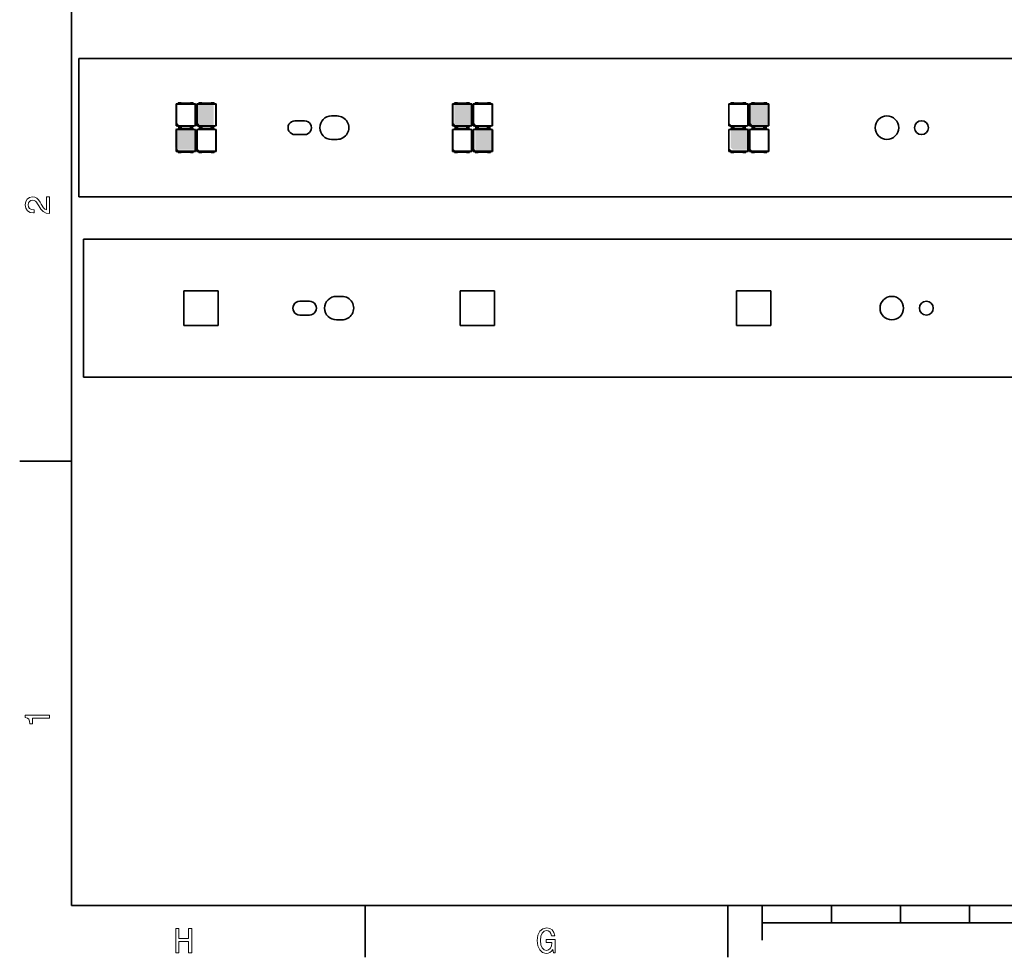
# Model space of a CAD drawing. Extents: x 0 to 420, y 0 to 297.
# Tile 1 of 25: x 2 to 145, y 2 to 138. Entities that reach past the tile are written whole.
import ezdxf

# ---------------------------------------------------------------- set-up
doc = ezdxf.new("R2010")
doc.units = 0

msp = doc.modelspace()

# ---------------------------------------------------------------- linework, layer by layer
at = {"color": 7, "lineweight": 35}
for p, q in [((10, 287), (10, 10)), ((285.043121, 132.586685), (11.043118, 132.586685)), ((11.043118, 112.586685), (11.043118, 132.586685)), ((25.143118, 126.036682), (25.453117, 126.036682)), ((25.143118, 126.036682), (25.177183, 126.002617)), ((25.143118, 122.836685), (25.143118, 126.036682)), ((25.177183, 126.002617), (27.909052, 126.002617)), ((25.177183, 123.193741), (25.177183, 126.002617)), ((25.453117, 126.186684), (25.870153, 126.186684)), ((25.453117, 126.023582), (25.453117, 126.186684)), ((27.633118, 126.023582), (25.453117, 126.023582)), ((26.002441, 126.136688), (27.083794, 126.136688)), ((27.216082, 126.186684), (27.633118, 126.186684)), ((27.633118, 126.186684), (27.633118, 126.023582)), ((27.633118, 126.036682), (27.943117, 126.036682)), ((27.943117, 126.036682), (27.909052, 126.002617)), ((27.909052, 126.002617), (27.909052, 122.87075)), ((27.943117, 126.036682), (27.943117, 122.836685)), ((28.143118, 126.036682), (28.453117, 126.036682)), ((28.143118, 126.036682), (28.177183, 126.002617)), ((28.143118, 122.836685), (28.143118, 126.036682)), ((28.177183, 126.002617), (30.909052, 126.002617)), ((28.177183, 123.193741), (28.177183, 126.002617)), ((28.453117, 126.186684), (28.870153, 126.186684)), ((28.453117, 126.023582), (28.453117, 126.186684)), ((30.633118, 126.023582), (28.453117, 126.023582)), ((29.002441, 126.136688), (30.083794, 126.136688)), ((30.216082, 126.186684), (30.633118, 126.186684)), ((30.633118, 126.186684), (30.633118, 126.023582)), ((30.633118, 126.036682), (30.943117, 126.036682)), ((30.943117, 126.036682), (30.909052, 126.002617)), ((30.909052, 126.002617), (30.909052, 122.87075)), ((30.943117, 126.036682), (30.943117, 122.836685)), ((65.143112, 126.036682), (65.453117, 126.036682)), ((65.143112, 126.036682), (65.177185, 126.002617)), ((65.143112, 122.836685), (65.143112, 126.036682)), ((65.177185, 126.002617), (67.909058, 126.002617)), ((65.177185, 123.193741), (65.177185, 126.002617)), ((65.453117, 126.186684), (65.870148, 126.186684)), ((65.453117, 126.023582), (65.453117, 126.186684)), ((67.633118, 126.023582), (65.453117, 126.023582)), ((66.002441, 126.136688), (67.083794, 126.136688)), ((67.21608, 126.186684), (67.633118, 126.186684)), ((67.633118, 126.186684), (67.633118, 126.023582)), ((67.633118, 126.036682), (67.943115, 126.036682)), ((67.943115, 126.036682), (67.909058, 126.002617)), ((67.909058, 126.002617), (67.909058, 122.87075)), ((67.943115, 126.036682), (67.943115, 122.836685)), ((68.143112, 126.036682), (68.453117, 126.036682)), ((68.143112, 126.036682), (68.177185, 126.002617)), ((68.143112, 122.836685), (68.143112, 126.036682)), ((68.177185, 126.002617), (70.909058, 126.002617)), ((68.177185, 123.193741), (68.177185, 126.002617)), ((68.453117, 126.186684), (68.870148, 126.186684)), ((68.453117, 126.023582), (68.453117, 126.186684)), ((70.633118, 126.023582), (68.453117, 126.023582)), ((69.002441, 126.136688), (70.083794, 126.136688)), ((70.21608, 126.186684), (70.633118, 126.186684)), ((70.633118, 126.186684), (70.633118, 126.023582)), ((70.633118, 126.036682), (70.943115, 126.036682)), ((70.943115, 126.036682), (70.909058, 126.002617)), ((70.909058, 126.002617), (70.909058, 122.87075)), ((70.943115, 126.036682), (70.943115, 122.836685)), ((105.143112, 126.036682), (105.453125, 126.036682)), ((105.143112, 126.036682), (105.177185, 126.002617)), ((105.143112, 122.836685), (105.143112, 126.036682)), ((105.177185, 126.002617), (107.909058, 126.002617)), ((105.177185, 123.193741), (105.177185, 126.002617)), ((105.453125, 126.186684), (105.870148, 126.186684)), ((105.453125, 126.023582), (105.453125, 126.186684)), ((107.633118, 126.023582), (105.453125, 126.023582)), ((106.002441, 126.136688), (107.083801, 126.136688)), ((107.21608, 126.186684), (107.633118, 126.186684)), ((107.633118, 126.186684), (107.633118, 126.023582)), ((107.633118, 126.036682), (107.943115, 126.036682)), ((107.943115, 126.036682), (107.909058, 126.002617)), ((107.909058, 126.002617), (107.909058, 122.87075)), ((107.943115, 126.036682), (107.943115, 122.836685)), ((108.143112, 126.036682), (108.453125, 126.036682)), ((108.143112, 126.036682), (108.177185, 126.002617)), ((108.143112, 122.836685), (108.143112, 126.036682)), ((108.177185, 126.002617), (110.909058, 126.002617)), ((108.177185, 123.193741), (108.177185, 126.002617)), ((108.453125, 126.186684), (108.870148, 126.186684)), ((108.453125, 126.023582), (108.453125, 126.186684)), ((110.633118, 126.023582), (108.453125, 126.023582)), ((109.002441, 126.136688), (110.083801, 126.136688)), ((110.21608, 126.186684), (110.633118, 126.186684)), ((110.633118, 126.186684), (110.633118, 126.023582)), ((110.633118, 126.036682), (110.943115, 126.036682)), ((110.943115, 126.036682), (110.909058, 126.002617)), ((110.909058, 126.002617), (110.909058, 122.87075)), ((110.943115, 126.036682), (110.943115, 122.836685)), ((47.64312, 124.286682), (48.443115, 124.286682)), ((25.143118, 122.836685), (25.1667, 122.860268)), ((25.453117, 122.836685), (25.143118, 122.836685)), ((25.1667, 123.15435), (25.177183, 123.193741)), ((25.1667, 122.860268), (25.1667, 123.15435)), ((25.460785, 122.860268), (25.1667, 123.15435)), ((25.460785, 122.860268), (25.1667, 122.860268)), ((25.177183, 123.193741), (25.500175, 122.87075)), ((25.453117, 122.849785), (27.633118, 122.849785)), ((25.453117, 122.849785), (25.453117, 122.686684)), ((25.453117, 122.686684), (25.870153, 122.686684)), ((25.500175, 122.87075), (25.460785, 122.860268)), ((27.909052, 122.87075), (25.500175, 122.87075)), ((26.002441, 122.736687), (27.083794, 122.736687)), ((27.216082, 122.686684), (27.633118, 122.686684)), ((27.633118, 122.686684), (27.633118, 122.849785)), ((27.943117, 122.836685), (27.633118, 122.836685)), ((27.943117, 122.836685), (27.909052, 122.87075)), ((28.143118, 122.836685), (28.1667, 122.860268)), ((28.453117, 122.836685), (28.143118, 122.836685)), ((28.1667, 123.15435), (28.177183, 123.193741)), ((28.1667, 122.860268), (28.1667, 123.15435)), ((28.460785, 122.860268), (28.1667, 123.15435)), ((28.460785, 122.860268), (28.1667, 122.860268)), ((28.177183, 123.193741), (28.500175, 122.87075)), ((28.453117, 122.849785), (30.633118, 122.849785)), ((28.453117, 122.849785), (28.453117, 122.686684)), ((28.453117, 122.686684), (28.870153, 122.686684)), ((28.500175, 122.87075), (28.460785, 122.860268)), ((30.909052, 122.87075), (28.500175, 122.87075)), ((29.002441, 122.736687), (30.083794, 122.736687)), ((30.216082, 122.686684), (30.633118, 122.686684)), ((30.633118, 122.686684), (30.633118, 122.849785)), ((30.943117, 122.836685), (30.633118, 122.836685)), ((30.943117, 122.836685), (30.909052, 122.87075)), ((42.343128, 123.586685), (43.743118, 123.586685)), ((65.143112, 122.836685), (65.166702, 122.860268)), ((65.453117, 122.836685), (65.143112, 122.836685)), ((65.166702, 123.15435), (65.177185, 123.193741)), ((65.166702, 122.860268), (65.166702, 123.15435)), ((65.460785, 122.860268), (65.166702, 123.15435)), ((65.460785, 122.860268), (65.166702, 122.860268)), ((65.177185, 123.193741), (65.500175, 122.87075)), ((65.453117, 122.849785), (67.633118, 122.849785)), ((65.453117, 122.849785), (65.453117, 122.686684)), ((65.453117, 122.686684), (65.870148, 122.686684)), ((65.500175, 122.87075), (65.460785, 122.860268)), ((67.909058, 122.87075), (65.500175, 122.87075)), ((66.002441, 122.736687), (67.083794, 122.736687)), ((67.21608, 122.686684), (67.633118, 122.686684)), ((67.633118, 122.686684), (67.633118, 122.849785)), ((67.943115, 122.836685), (67.633118, 122.836685)), ((67.943115, 122.836685), (67.909058, 122.87075)), ((68.143112, 122.836685), (68.166702, 122.860268)), ((68.453117, 122.836685), (68.143112, 122.836685)), ((68.166702, 123.15435), (68.177185, 123.193741)), ((68.166702, 122.860268), (68.166702, 123.15435)), ((68.460785, 122.860268), (68.166702, 123.15435)), ((68.460785, 122.860268), (68.166702, 122.860268)), ((68.177185, 123.193741), (68.500175, 122.87075)), ((68.453117, 122.849785), (70.633118, 122.849785)), ((68.453117, 122.849785), (68.453117, 122.686684)), ((68.453117, 122.686684), (68.870148, 122.686684)), ((68.500175, 122.87075), (68.460785, 122.860268)), ((70.909058, 122.87075), (68.500175, 122.87075)), ((69.002441, 122.736687), (70.083794, 122.736687)), ((70.21608, 122.686684), (70.633118, 122.686684)), ((70.633118, 122.686684), (70.633118, 122.849785)), ((70.943115, 122.836685), (70.633118, 122.836685)), ((70.943115, 122.836685), (70.909058, 122.87075)), ((105.143112, 122.836685), (105.166702, 122.860268)), ((105.453125, 122.836685), (105.143112, 122.836685)), ((105.166702, 123.15435), (105.177185, 123.193741)), ((105.166702, 122.860268), (105.166702, 123.15435)), ((105.460785, 122.860268), (105.166702, 123.15435)), ((105.460785, 122.860268), (105.166702, 122.860268)), ((105.177185, 123.193741), (105.500183, 122.87075)), ((105.453125, 122.849785), (107.633118, 122.849785)), ((105.453125, 122.849785), (105.453125, 122.686684)), ((105.453125, 122.686684), (105.870148, 122.686684)), ((105.500183, 122.87075), (105.460785, 122.860268)), ((107.909058, 122.87075), (105.500183, 122.87075)), ((106.002441, 122.736687), (107.083801, 122.736687)), ((107.21608, 122.686684), (107.633118, 122.686684)), ((107.633118, 122.686684), (107.633118, 122.849785)), ((107.943115, 122.836685), (107.633118, 122.836685)), ((107.943115, 122.836685), (107.909058, 122.87075)), ((108.143112, 122.836685), (108.166702, 122.860268)), ((108.453125, 122.836685), (108.143112, 122.836685)), ((108.166702, 123.15435), (108.177185, 123.193741)), ((108.166702, 122.860268), (108.166702, 123.15435)), ((108.460785, 122.860268), (108.166702, 123.15435)), ((108.460785, 122.860268), (108.166702, 122.860268)), ((108.177185, 123.193741), (108.500183, 122.87075)), ((108.453125, 122.849785), (110.633118, 122.849785)), ((108.453125, 122.849785), (108.453125, 122.686684)), ((108.453125, 122.686684), (108.870148, 122.686684)), ((108.500183, 122.87075), (108.460785, 122.860268)), ((110.909058, 122.87075), (108.500183, 122.87075)), ((109.002441, 122.736687), (110.083801, 122.736687)), ((110.21608, 122.686684), (110.633118, 122.686684)), ((110.633118, 122.686684), (110.633118, 122.849785)), ((110.943115, 122.836685), (110.633118, 122.836685)), ((110.943115, 122.836685), (110.909058, 122.87075)), ((25.143118, 122.336685), (25.453117, 122.336685)), ((25.143118, 122.336685), (25.177183, 122.30262)), ((25.143118, 119.136688), (25.143118, 122.336685)), ((25.177183, 122.30262), (27.909052, 122.30262)), ((25.177183, 119.493744), (25.177183, 122.30262)), ((25.453117, 122.486687), (25.870153, 122.486687)), ((25.453117, 122.323586), (25.453117, 122.486687)), ((27.633118, 122.323586), (25.453117, 122.323586)), ((26.002441, 122.436684), (27.083794, 122.436684)), ((27.216082, 122.486687), (27.633118, 122.486687)), ((27.633118, 122.486687), (27.633118, 122.323586)), ((27.633118, 122.336685), (27.943117, 122.336685)), ((27.943117, 122.336685), (27.909052, 122.30262)), ((27.909052, 122.30262), (27.909052, 119.170753)), ((27.943117, 122.336685), (27.943117, 119.136688)), ((28.143118, 122.336685), (28.453117, 122.336685)), ((28.143118, 122.336685), (28.177183, 122.30262)), ((28.143118, 119.136688), (28.143118, 122.336685)), ((28.177183, 122.30262), (30.909052, 122.30262)), ((28.177183, 119.493744), (28.177183, 122.30262)), ((28.453117, 122.486687), (28.870153, 122.486687)), ((28.453117, 122.323586), (28.453117, 122.486687)), ((30.633118, 122.323586), (28.453117, 122.323586)), ((29.002441, 122.436684), (30.083794, 122.436684)), ((30.216082, 122.486687), (30.633118, 122.486687)), ((30.633118, 122.486687), (30.633118, 122.323586)), ((30.633118, 122.336685), (30.943117, 122.336685)), ((30.943117, 122.336685), (30.909052, 122.30262)), ((30.909052, 122.30262), (30.909052, 119.170753)), ((30.943117, 122.336685), (30.943117, 119.136688)), ((42.343117, 121.586685), (43.742073, 121.586685)), ((65.143112, 122.336685), (65.453117, 122.336685)), ((65.143112, 122.336685), (65.177185, 122.30262)), ((65.143112, 119.136688), (65.143112, 122.336685)), ((65.177185, 122.30262), (67.909058, 122.30262)), ((65.177185, 119.493744), (65.177185, 122.30262)), ((65.453117, 122.486687), (65.870148, 122.486687)), ((65.453117, 122.323586), (65.453117, 122.486687)), ((67.633118, 122.323586), (65.453117, 122.323586)), ((66.002441, 122.436684), (67.083794, 122.436684)), ((67.21608, 122.486687), (67.633118, 122.486687)), ((67.633118, 122.486687), (67.633118, 122.323586)), ((67.633118, 122.336685), (67.943115, 122.336685)), ((67.943115, 122.336685), (67.909058, 122.30262)), ((67.909058, 122.30262), (67.909058, 119.170753)), ((67.943115, 122.336685), (67.943115, 119.136688)), ((68.143112, 122.336685), (68.453117, 122.336685)), ((68.143112, 122.336685), (68.177185, 122.30262)), ((68.143112, 119.136688), (68.143112, 122.336685)), ((68.177185, 122.30262), (70.909058, 122.30262)), ((68.177185, 119.493744), (68.177185, 122.30262)), ((68.453117, 122.486687), (68.870148, 122.486687)), ((68.453117, 122.323586), (68.453117, 122.486687)), ((70.633118, 122.323586), (68.453117, 122.323586)), ((69.002441, 122.436684), (70.083794, 122.436684)), ((70.21608, 122.486687), (70.633118, 122.486687)), ((70.633118, 122.486687), (70.633118, 122.323586)), ((70.633118, 122.336685), (70.943115, 122.336685)), ((70.943115, 122.336685), (70.909058, 122.30262)), ((70.909058, 122.30262), (70.909058, 119.170753)), ((70.943115, 122.336685), (70.943115, 119.136688)), ((105.143112, 122.336685), (105.453125, 122.336685)), ((105.143112, 122.336685), (105.177185, 122.30262)), ((105.143112, 119.136688), (105.143112, 122.336685)), ((105.177185, 122.30262), (107.909058, 122.30262)), ((105.177185, 119.493744), (105.177185, 122.30262)), ((105.453125, 122.486687), (105.870148, 122.486687)), ((105.453125, 122.323586), (105.453125, 122.486687)), ((107.633118, 122.323586), (105.453125, 122.323586)), ((106.002441, 122.436684), (107.083801, 122.436684)), ((107.21608, 122.486687), (107.633118, 122.486687)), ((107.633118, 122.486687), (107.633118, 122.323586)), ((107.633118, 122.336685), (107.943115, 122.336685)), ((107.943115, 122.336685), (107.909058, 122.30262)), ((107.909058, 122.30262), (107.909058, 119.170753)), ((107.943115, 122.336685), (107.943115, 119.136688)), ((108.143112, 122.336685), (108.453125, 122.336685)), ((108.143112, 122.336685), (108.177185, 122.30262)), ((108.143112, 119.136688), (108.143112, 122.336685)), ((108.177185, 122.30262), (110.909058, 122.30262)), ((108.177185, 119.493744), (108.177185, 122.30262)), ((108.453125, 122.486687), (108.870148, 122.486687)), ((108.453125, 122.323586), (108.453125, 122.486687)), ((110.633118, 122.323586), (108.453125, 122.323586)), ((109.002441, 122.436684), (110.083801, 122.436684)), ((110.21608, 122.486687), (110.633118, 122.486687)), ((110.633118, 122.486687), (110.633118, 122.323586)), ((110.633118, 122.336685), (110.943115, 122.336685)), ((110.943115, 122.336685), (110.909058, 122.30262)), ((110.909058, 122.30262), (110.909058, 119.170753)), ((110.943115, 122.336685), (110.943115, 119.136688)), ((47.64312, 120.886688), (48.443115, 120.886688)), ((25.143118, 119.136688), (25.1667, 119.160271)), ((25.453117, 119.136688), (25.143118, 119.136688)), ((25.1667, 119.454353), (25.177183, 119.493744)), ((25.1667, 119.160271), (25.1667, 119.454353)), ((25.460785, 119.160271), (25.1667, 119.454353)), ((25.460785, 119.160271), (25.1667, 119.160271)), ((25.177183, 119.493744), (25.500175, 119.170753)), ((25.453117, 119.149788), (27.633118, 119.149788)), ((25.453117, 119.149788), (25.453117, 118.986687)), ((25.453117, 118.986687), (25.870153, 118.986687)), ((25.500175, 119.170753), (25.460785, 119.160271)), ((27.909052, 119.170753), (25.500175, 119.170753)), ((26.002441, 119.036682), (27.083794, 119.036682)), ((27.216082, 118.986687), (27.633118, 118.986687)), ((27.633118, 118.986687), (27.633118, 119.149788)), ((27.943117, 119.136688), (27.633118, 119.136688)), ((27.943117, 119.136688), (27.909052, 119.170753)), ((28.143118, 119.136688), (28.1667, 119.160271)), ((28.453117, 119.136688), (28.143118, 119.136688)), ((28.1667, 119.454353), (28.177183, 119.493744)), ((28.1667, 119.160271), (28.1667, 119.454353)), ((28.460785, 119.160271), (28.1667, 119.454353)), ((28.460785, 119.160271), (28.1667, 119.160271)), ((28.177183, 119.493744), (28.500175, 119.170753)), ((28.453117, 119.149788), (30.633118, 119.149788)), ((28.453117, 119.149788), (28.453117, 118.986687)), ((28.453117, 118.986687), (28.870153, 118.986687)), ((28.500175, 119.170753), (28.460785, 119.160271)), ((30.909052, 119.170753), (28.500175, 119.170753)), ((29.002441, 119.036682), (30.083794, 119.036682)), ((30.216082, 118.986687), (30.633118, 118.986687)), ((30.633118, 118.986687), (30.633118, 119.149788)), ((30.943117, 119.136688), (30.633118, 119.136688)), ((30.943117, 119.136688), (30.909052, 119.170753)), ((65.143112, 119.136688), (65.166702, 119.160271)), ((65.453117, 119.136688), (65.143112, 119.136688)), ((65.166702, 119.454353), (65.177185, 119.493744)), ((65.166702, 119.160271), (65.166702, 119.454353)), ((65.460785, 119.160271), (65.166702, 119.454353)), ((65.460785, 119.160271), (65.166702, 119.160271)), ((65.177185, 119.493744), (65.500175, 119.170753)), ((65.453117, 119.149788), (67.633118, 119.149788)), ((65.453117, 119.149788), (65.453117, 118.986687)), ((65.453117, 118.986687), (65.870148, 118.986687)), ((65.500175, 119.170753), (65.460785, 119.160271)), ((67.909058, 119.170753), (65.500175, 119.170753)), ((66.002441, 119.036682), (67.083794, 119.036682)), ((67.21608, 118.986687), (67.633118, 118.986687)), ((67.633118, 118.986687), (67.633118, 119.149788)), ((67.943115, 119.136688), (67.633118, 119.136688)), ((67.943115, 119.136688), (67.909058, 119.170753)), ((68.143112, 119.136688), (68.166702, 119.160271)), ((68.453117, 119.136688), (68.143112, 119.136688)), ((68.166702, 119.454353), (68.177185, 119.493744)), ((68.166702, 119.160271), (68.166702, 119.454353)), ((68.460785, 119.160271), (68.166702, 119.454353)), ((68.460785, 119.160271), (68.166702, 119.160271)), ((68.177185, 119.493744), (68.500175, 119.170753)), ((68.453117, 119.149788), (70.633118, 119.149788)), ((68.453117, 119.149788), (68.453117, 118.986687)), ((68.453117, 118.986687), (68.870148, 118.986687)), ((68.500175, 119.170753), (68.460785, 119.160271)), ((70.909058, 119.170753), (68.500175, 119.170753)), ((69.002441, 119.036682), (70.083794, 119.036682)), ((70.21608, 118.986687), (70.633118, 118.986687)), ((70.633118, 118.986687), (70.633118, 119.149788)), ((70.943115, 119.136688), (70.633118, 119.136688)), ((70.943115, 119.136688), (70.909058, 119.170753)), ((105.143112, 119.136688), (105.166702, 119.160271)), ((105.453125, 119.136688), (105.143112, 119.136688)), ((105.166702, 119.454353), (105.177185, 119.493744)), ((105.166702, 119.160271), (105.166702, 119.454353)), ((105.460785, 119.160271), (105.166702, 119.454353)), ((105.460785, 119.160271), (105.166702, 119.160271)), ((105.177185, 119.493744), (105.500183, 119.170753)), ((105.453125, 119.149788), (107.633118, 119.149788)), ((105.453125, 119.149788), (105.453125, 118.986687)), ((105.453125, 118.986687), (105.870148, 118.986687)), ((105.500183, 119.170753), (105.460785, 119.160271)), ((107.909058, 119.170753), (105.500183, 119.170753)), ((106.002441, 119.036682), (107.083801, 119.036682)), ((107.21608, 118.986687), (107.633118, 118.986687)), ((107.633118, 118.986687), (107.633118, 119.149788)), ((107.943115, 119.136688), (107.633118, 119.136688)), ((107.943115, 119.136688), (107.909058, 119.170753)), ((108.143112, 119.136688), (108.166702, 119.160271)), ((108.453125, 119.136688), (108.143112, 119.136688)), ((108.166702, 119.454353), (108.177185, 119.493744)), ((108.166702, 119.160271), (108.166702, 119.454353)), ((108.460785, 119.160271), (108.166702, 119.454353)), ((108.460785, 119.160271), (108.166702, 119.160271)), ((108.177185, 119.493744), (108.500183, 119.170753)), ((108.453125, 119.149788), (110.633118, 119.149788)), ((108.453125, 119.149788), (108.453125, 118.986687)), ((108.453125, 118.986687), (108.870148, 118.986687)), ((108.500183, 119.170753), (108.460785, 119.160271)), ((110.909058, 119.170753), (108.500183, 119.170753)), ((109.002441, 119.036682), (110.083801, 119.036682)), ((110.21608, 118.986687), (110.633118, 118.986687)), ((110.633118, 118.986687), (110.633118, 119.149788)), ((110.943115, 119.136688), (110.633118, 119.136688)), ((110.943115, 119.136688), (110.909058, 119.170753)), ((11.043118, 112.586685), (285.043121, 112.586685)), ((285.746704, 106.464981), (11.746716, 106.464981)), ((11.746716, 86.464981), (11.746716, 106.464981)), ((26.246716, 98.964981), (31.246716, 98.964981)), ((26.246716, 93.964981), (26.246716, 98.964981)), ((31.246716, 98.964981), (31.246716, 93.964981)), ((66.246719, 98.964981), (71.246719, 98.964981)), ((66.246719, 93.964981), (66.246719, 98.964981)), ((71.246719, 98.964981), (71.246719, 93.964981)), ((106.246719, 98.964981), (111.246719, 98.964981)), ((106.246719, 93.964981), (106.246719, 98.964981)), ((111.246719, 98.964981), (111.246719, 93.964981)), ((43.046726, 97.464981), (44.446716, 97.464981)), ((48.346718, 98.164978), (49.146713, 98.164978)), ((43.046715, 95.464981), (44.445671, 95.464981)), ((48.346718, 94.764984), (49.146713, 94.764984)), ((31.246716, 93.964981), (26.246716, 93.964981)), ((71.246719, 93.964981), (66.246719, 93.964981)), ((111.246719, 93.964981), (106.246719, 93.964981)), ((11.746716, 86.464981), (285.746704, 86.464981)), ((10, 74.300003), (2.5, 74.300003)), ((10, 10), (410, 10)), ((52.5, 10), (52.5, 2.5)), ((105, 10), (105, 2.5)), ((110, 10), (110, 5)), ((120, 10), (120, 7.5)), ((130, 10), (130, 7.5)), ((140, 10), (140, 7.5)), ((110, 7.5), (310, 7.5))]:
    msp.add_line(p, q, dxfattribs=at)
at = {"color": 7, "lineweight": 13}
for points in [[(6.833213, 110.169449), (6.833213, 112.575073), (6.399496, 112.575073), (6.399496, 110.673775), (6.162464, 110.779686), (5.965778, 110.961243), (5.607709, 111.521034), (5.456412, 111.818588), (5.239553, 112.151443), (4.987392, 112.388474), (4.689841, 112.524643), (4.351945, 112.575073), (3.928314, 112.489334), (3.595461, 112.252304), (3.383646, 111.889191), (3.307997, 111.420174), (3.393732, 110.93602), (3.630764, 110.567871), (4.009006, 110.330833), (4.508286, 110.250145), (4.578891, 110.250145), (4.578891, 110.709076), (4.538545, 110.709076), (4.195605, 110.754471), (3.943444, 110.890633), (3.782061, 111.107491), (3.726585, 111.394958), (3.777017, 111.687462), (3.903098, 111.90432), (4.099784, 112.045532), (4.346902, 112.095963), (4.578891, 112.060661), (4.775577, 111.964844), (4.947046, 111.803459), (5.098343, 111.581558), (5.259727, 111.284004), (5.572406, 110.789772), (5.90526, 110.441788), (6.308718, 110.235016), (6.818084, 110.169449)], [(6.833213, 37.109222), (6.833213, 37.568153), (3.307997, 37.568153), (3.307997, 37.225216), (3.615634, 37.134438), (3.822406, 36.952881), (3.943444, 36.675503), (3.98379, 36.292217), (4.341859, 36.292217), (4.341859, 37.109222)], [(25.079971, 3.166787), (25.548992, 3.166787), (25.548992, 4.810879), (26.95101, 4.810879), (26.95101, 3.166787), (27.414986, 3.166787), (27.414986, 6.666787), (26.95101, 6.666787), (26.95101, 5.239553), (25.548992, 5.239553), (25.548992, 6.666787), (25.079971, 6.666787)], [(79.672913, 3.635807), (79.758644, 3.166787), (80.010803, 3.166787), (80.010803, 5.057997), (78.734871, 5.057997), (78.734871, 4.629323), (79.521614, 4.629323), (79.521614, 4.599063), (79.46109, 4.135087), (79.299713, 3.792147), (79.052589, 3.575288), (78.744957, 3.504683), (78.402016, 3.595461), (78.134727, 3.867795), (77.963257, 4.316643), (77.902733, 4.931916), (77.958214, 5.542147), (78.129684, 5.990994), (78.402016, 6.263329), (78.770172, 6.35915), (79.022331, 6.308718), (79.229103, 6.167507), (79.380402, 5.930475), (79.466141, 5.612752), (79.965416, 5.612752), (79.83429, 6.096902), (79.587173, 6.460014), (79.239189, 6.681916), (78.80043, 6.762608), (78.225502, 6.636527), (77.791786, 6.268372), (77.514404, 5.6884), (77.418587, 4.916787), (77.514404, 4.14013), (77.791786, 3.560158), (78.200287, 3.192003), (78.714699, 3.070965), (79.002159, 3.111311), (79.259361, 3.212176), (79.48127, 3.388689)]]:
    msp.add_lwpolyline(points, close=True, dxfattribs=at)
at = {"color": 7, "lineweight": 35}
for centre, radius in [((128.043121, 122.586685), 1.7), ((133.043121, 122.586685), 1), ((128.746719, 96.464981), 1.7), ((133.746719, 96.464981), 1)]:
    msp.add_circle(centre, radius, dxfattribs=at)
for centre, radius, start, end in [((26.002441, 126.336685), 0.2, 228.590384, 269.999997), ((27.083794, 126.336685), 0.2, 269.999997, 311.409621), ((29.002441, 126.336685), 0.2, 228.590384, 269.999997), ((30.083794, 126.336685), 0.2, 269.999997, 311.409621), ((66.002441, 126.336685), 0.2, 228.590384, 269.999997), ((67.083794, 126.336685), 0.2, 269.999997, 311.409621), ((69.002441, 126.336685), 0.2, 228.590384, 269.999997), ((70.083794, 126.336685), 0.2, 269.999997, 311.409621), ((106.002441, 126.336685), 0.2, 228.590384, 269.999997), ((107.083801, 126.336685), 0.2, 269.999997, 311.409621), ((109.002441, 126.336685), 0.2, 228.590384, 269.999997), ((110.083801, 126.336685), 0.2, 269.999997, 311.409621), ((47.64312, 122.586685), 1.7, 90.000003, 269.999997), ((48.443115, 122.586685), 1.7, 269.999997, 90.000003), ((26.002441, 122.536682), 0.2, 90.000003, 131.409616), ((27.083794, 122.536682), 0.2, 48.590379, 90.000003), ((29.002441, 122.536682), 0.2, 90.000003, 131.409616), ((30.083794, 122.536682), 0.2, 48.590379, 90.000003), ((42.343117, 122.586685), 1, 89.999408, 269.999997), ((43.743118, 122.586685), 1, 269.940179, 90.000003), ((66.002441, 122.536682), 0.2, 90.000003, 131.409616), ((67.083794, 122.536682), 0.2, 48.590379, 90.000003), ((69.002441, 122.536682), 0.2, 90.000003, 131.409616), ((70.083794, 122.536682), 0.2, 48.590379, 90.000003), ((106.002441, 122.536682), 0.2, 90.000003, 131.409616), ((107.083801, 122.536682), 0.2, 48.590379, 90.000003), ((109.002441, 122.536682), 0.2, 90.000003, 131.409616), ((110.083801, 122.536682), 0.2, 48.590379, 90.000003), ((26.002441, 122.636688), 0.2, 228.590384, 269.999997), ((27.083794, 122.636688), 0.2, 269.999997, 311.409621), ((29.002441, 122.636688), 0.2, 228.590384, 269.999997), ((30.083794, 122.636688), 0.2, 269.999997, 311.409621), ((66.002441, 122.636688), 0.2, 228.590384, 269.999997), ((67.083794, 122.636688), 0.2, 269.999997, 311.409621), ((69.002441, 122.636688), 0.2, 228.590384, 269.999997), ((70.083794, 122.636688), 0.2, 269.999997, 311.409621), ((106.002441, 122.636688), 0.2, 228.590384, 269.999997), ((107.083801, 122.636688), 0.2, 269.999997, 311.409621), ((109.002441, 122.636688), 0.2, 228.590384, 269.999997), ((110.083801, 122.636688), 0.2, 269.999997, 311.409621), ((26.002441, 118.836685), 0.2, 90.000003, 131.409616), ((27.083794, 118.836685), 0.2, 48.590379, 90.000003), ((29.002441, 118.836685), 0.2, 90.000003, 131.409616), ((30.083794, 118.836685), 0.2, 48.590379, 90.000003), ((66.002441, 118.836685), 0.2, 90.000003, 131.409616), ((67.083794, 118.836685), 0.2, 48.590379, 90.000003), ((69.002441, 118.836685), 0.2, 90.000003, 131.409616), ((70.083794, 118.836685), 0.2, 48.590379, 90.000003), ((106.002441, 118.836685), 0.2, 90.000003, 131.409616), ((107.083801, 118.836685), 0.2, 48.590379, 90.000003), ((109.002441, 118.836685), 0.2, 90.000003, 131.409616), ((110.083801, 118.836685), 0.2, 48.590379, 90.000003), ((43.046715, 96.464981), 1, 89.999408, 269.999997), ((44.446716, 96.464981), 1, 269.940179, 90.000003), ((48.346718, 96.464981), 1.7, 90.000003, 269.999997), ((49.146713, 96.464981), 1.7, 269.999997, 90.000003)]:
    msp.add_arc(centre, radius, start, end, dxfattribs=at)
at = {"color": 1, "lineweight": 5}
for points in [[(28.149307, 122.890884), (27.826315, 123.213875), (30.558184, 126.022751), (27.826315, 126.022751)], [(28.149307, 122.890884), (30.558184, 126.022751), (30.558184, 122.890884)], [(65.750488, 122.796837), (65.42749, 123.119827), (68.159363, 125.928703), (65.42749, 125.928703)], [(65.750488, 122.796837), (68.159363, 125.928703), (68.159363, 122.796837)], [(108.540909, 122.890884), (108.217911, 123.213875), (110.949783, 126.022751), (108.217911, 126.022751)], [(108.540909, 122.890884), (110.949783, 126.022751), (110.949783, 122.890884)], [(25.327957, 119.411224), (25.004965, 119.734215), (27.736834, 122.543091), (25.004965, 122.543091)], [(25.327957, 119.411224), (27.736834, 122.543091), (27.736834, 119.411224)], [(68.759933, 119.129089), (68.436935, 119.45208), (71.168808, 122.260956), (68.436935, 122.260956)], [(68.759933, 119.129089), (71.168808, 122.260956), (71.168808, 119.129089)], [(105.719559, 119.411224), (105.396561, 119.734215), (108.128433, 122.543091), (105.396561, 122.543091)], [(105.719559, 119.411224), (108.128433, 122.543091), (108.128433, 119.411224)]]:
    msp.add_solid(points, dxfattribs=at)

doc.saveas('drawing.dxf')
